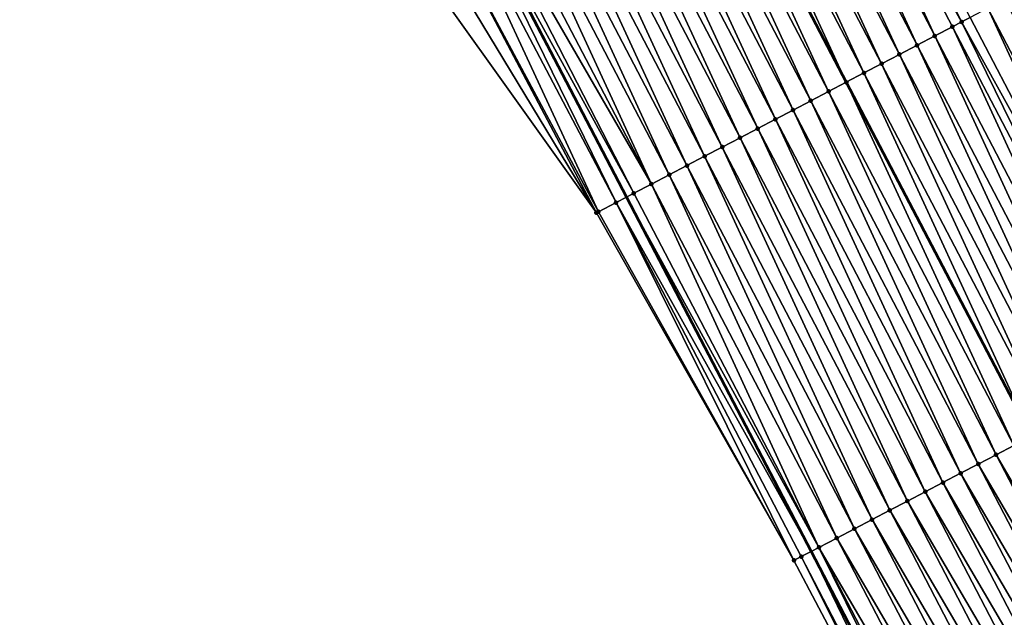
# Model space of a CAD drawing. Header units: feet. Extents: x 2007189 to 2022806, y 818621 to 837694.
# Tile 77 of 256: x 2013184 to 2013233, y 823309 to 823339. Entities that reach past the tile are written whole.
import ezdxf

# ---------------------------------------------------------------- set-up
doc = ezdxf.new("R2010")
doc.units = ezdxf.units.FT
doc.header["$MEASUREMENT"] = 0
for name, color, linetype, lineweight in [('EP_Travel Lane', 172, 'Continuous', 53), ('Road Shots', 141, 'Continuous', 100), ('Road X-Section', 40, 'Continuous', 13), ('STRIPING', 60, 'Continuous', 53)]:
    doc.layers.add(name, color=color, linetype=linetype, lineweight=lineweight)
doc.layers.add('I-77-MM17-21_SB-Surface-Border', color=7, linetype='Continuous')
doc.layers.add('I-77-MM17-21_SB-Surface-TIN', color=7, linetype='Continuous')

msp = doc.modelspace()

# ---------------------------------------------------------------- linework, layer by layer
at = {"layer": 'EP_Travel Lane'}
msp.add_polyline3d([(2013186.34956795, 823383.5179752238, 295.8635711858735), (2013195.594901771, 823365.785981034, 295.5432762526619), (2013204.840607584, 823348.0532733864, 295.2805097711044), (2013214.086208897, 823330.3207661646, 295.0015815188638), (2013223.331968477, 823312.5879553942, 294.7471309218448), (2013232.554451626, 823294.8809361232, 294.4821762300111), (2013241.78901547, 823277.1427415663, 294.1994911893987), (2013251.02389577, 823259.403939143, 293.9640245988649), (2013260.258350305, 823241.6659545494, 293.6650236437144), (2013269.492870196, 823223.9278444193, 293.3757821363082), (2013278.727651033, 823206.1892330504, 293.1254736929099), (2013287.962412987, 823188.4506579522, 292.8723417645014)], dxfattribs=at)
at = {"layer": 'I-77-MM17-21_SB-Surface-Border', "color": 3, "linetype": 'Continuous', "lineweight": -3}
msp.add_polyline3d([(2013287.868444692, 823188.4019344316, 292.869037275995), (2013277.78702232, 823205.7012820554, 293.1061810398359), (2013267.656731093, 823222.9756762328, 293.3180210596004), (2013259.815874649, 823241.4364488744, 293.654204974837), (2013250.231060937, 823258.9928535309, 293.9356948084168), (2013239.823089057, 823276.1234819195, 294.1246536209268), (2013231.788141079, 823294.4835876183, 294.4557577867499), (2013222.47139989, 823312.1383827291, 294.707379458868), (2013212.586611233, 823329.5373470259, 294.9328847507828), (2013200.861419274, 823345.9751769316, 295.0532857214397), (2013193.167654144, 823364.5182566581, 295.4119858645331), (2013183.71414256, 823382.1416086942, 295.715523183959)], dxfattribs=at)
at = {"layer": 'I-77-MM17-21_SB-Surface-TIN', "color": 128, "linetype": 'Continuous', "lineweight": -3}
for points in [[(2013230.86097525, 823339.0905390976, 295.3704675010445), (2013222.023176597, 823357.0365924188, 295.6362715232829), (2013221.136989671, 823356.5732644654, 295.6188990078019)], [(2013230.86097525, 823339.0905390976, 295.3704675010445), (2013231.293285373, 823339.3165520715, 295.3797732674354), (2013222.023176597, 823357.0365924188, 295.6362715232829)], [(2013229.520900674, 823338.3899169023, 295.3433547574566), (2013221.136989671, 823356.5732644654, 295.6188990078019), (2013220.25079065, 823356.1099596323, 295.5996608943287)], [(2013229.520900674, 823338.3899169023, 295.3433547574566), (2013230.407088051, 823338.8532439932, 295.3607969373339), (2013221.136989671, 823356.5732644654, 295.6188990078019)], [(2013230.407088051, 823338.8532439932, 295.3607969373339), (2013230.86097525, 823339.0905390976, 295.3704675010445), (2013221.136989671, 823356.5732644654, 295.6188990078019)], [(2013228.634713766, 823337.9265889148, 295.3259849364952), (2013220.25079065, 823356.1099596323, 295.5996608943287), (2013219.364590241, 823355.6466574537, 295.5802085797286)], [(2013228.634713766, 823337.9265889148, 295.3259849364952), (2013229.520900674, 823338.3899169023, 295.3433547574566), (2013220.25079065, 823356.1099596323, 295.5996608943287)], [(2013227.748504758, 823337.4633031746, 295.3052061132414), (2013219.364590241, 823355.6466574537, 295.5802085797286), (2013218.478387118, 823355.1833604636, 295.5603376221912)], [(2013227.748504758, 823337.4633031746, 295.3052061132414), (2013228.634713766, 823337.9265889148, 295.3259849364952), (2013219.364590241, 823355.6466574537, 295.5802085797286)], [(2013226.862293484, 823337.0000217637, 295.2840779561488), (2013218.478387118, 823355.1833604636, 295.5603376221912), (2013217.592178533, 823354.720073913, 295.5396242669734)], [(2013226.862293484, 823337.0000217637, 295.2840779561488), (2013227.748504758, 823337.4633031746, 295.3052061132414), (2013218.478387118, 823355.1833604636, 295.5603376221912)], [(2013225.976106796, 823336.5366933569, 295.2667419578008), (2013217.592178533, 823354.720073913, 295.5396242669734), (2013216.705974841, 823354.2567780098, 295.5196655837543)], [(2013225.976106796, 823336.5366933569, 295.2667419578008), (2013226.862293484, 823337.0000217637, 295.2840779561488), (2013217.592178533, 823354.720073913, 295.5396242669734)], [(2013216.705974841, 823354.2567780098, 295.5196655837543), (2013215.819785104, 823353.7934528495, 295.5020229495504), (2013225.089920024, 823336.0733625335, 295.2495562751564)], [(2013225.976106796, 823336.5366933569, 295.2667419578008), (2013216.705974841, 823354.2567780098, 295.5196655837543), (2013225.089920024, 823336.0733625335, 295.2495562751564)], [(2013224.203706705, 823335.6100876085, 295.227949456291), (2013215.819785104, 823353.7934528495, 295.5020229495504), (2013214.933588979, 823353.3301450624, 295.483067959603)], [(2013224.203706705, 823335.6100876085, 295.227949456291), (2013225.089920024, 823336.0733625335, 295.2495562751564), (2013215.819785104, 823353.7934528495, 295.5020229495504)], [(2013223.317485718, 823335.146824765, 295.2053230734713), (2013214.933588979, 823353.3301450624, 295.483067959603), (2013214.047376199, 823352.8668665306, 295.4617075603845)], [(2013223.317485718, 823335.146824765, 295.2053230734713), (2013224.203706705, 823335.6100876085, 295.227949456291), (2013214.933588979, 823353.3301450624, 295.483067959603)], [(2013222.431278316, 823334.6835359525, 295.1847921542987), (2013214.047376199, 823352.8668665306, 295.4617075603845), (2013213.161162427, 823352.4035898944, 295.4401942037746)], [(2013222.431278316, 823334.6835359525, 295.1847921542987), (2013223.317485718, 823335.146824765, 295.2053230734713), (2013214.047376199, 823352.8668665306, 295.4617075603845)], [(2013221.54508097, 823334.2202279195, 295.1658121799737), (2013213.161162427, 823352.4035898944, 295.4401942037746), (2013212.274963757, 823351.9402843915, 295.4210101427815)], [(2013221.54508097, 823334.2202279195, 295.1658121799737), (2013222.431278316, 823334.6835359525, 295.1847921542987), (2013213.161162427, 823352.4035898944, 295.4401942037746)], [(2013220.658881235, 823333.7569244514, 295.1464638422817), (2013212.274963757, 823351.9402843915, 295.4210101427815), (2013211.388793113, 823351.4769253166, 295.4061488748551)], [(2013220.658881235, 823333.7569244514, 295.1464638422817), (2013221.54508097, 823334.2202279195, 295.1658121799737), (2013212.274963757, 823351.9402843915, 295.4210101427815)], [(2013219.772684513, 823333.2936152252, 295.1275801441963), (2013211.388793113, 823351.4769253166, 295.4061488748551), (2013210.502639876, 823351.0135329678, 295.3939725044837)], [(2013219.772684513, 823333.2936152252, 295.1275801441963), (2013220.658881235, 823333.7569244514, 295.1464638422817), (2013211.388793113, 823351.4769253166, 295.4061488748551)], [(2013218.000315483, 823332.3669501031, 295.0935785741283), (2013209.616473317, 823350.5501660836, 295.3797413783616), (2013208.730296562, 823350.0868186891, 295.3639375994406)], [(2013218.886497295, 823332.8302878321, 295.1101623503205), (2013210.502639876, 823351.0135329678, 295.3939725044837), (2013209.616473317, 823350.5501660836, 295.3797413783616)], [(2013218.000315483, 823332.3669501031, 295.0935785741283), (2013218.886497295, 823332.8302878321, 295.1101623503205), (2013209.616473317, 823350.5501660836, 295.3797413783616)], [(2013218.886497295, 823332.8302878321, 295.1101623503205), (2013219.772684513, 823333.2936152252, 295.1275801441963), (2013210.502639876, 823351.0135329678, 295.3939725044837)], [(2013217.114149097, 823331.9035828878, 295.0793740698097), (2013208.730296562, 823350.0868186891, 295.3639375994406), (2013207.844120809, 823349.6234693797, 295.3482883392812)], [(2013217.114149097, 823331.9035828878, 295.0793740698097), (2013218.000315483, 823332.3669501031, 295.0935785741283), (2013208.730296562, 823350.0868186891, 295.3639375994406)], [(2013216.227991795, 823331.44019831, 295.0665705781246), (2013207.844120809, 823349.6234693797, 295.3482883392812), (2013206.957946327, 823349.1601176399, 295.3328351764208)], [(2013216.227991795, 823331.44019831, 295.0665705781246), (2013217.114149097, 823331.9035828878, 295.0793740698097), (2013207.844120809, 823349.6234693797, 295.3482883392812)], [(2013215.34178865, 823330.9769013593, 295.04669635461), (2013206.957946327, 823349.1601176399, 295.3328351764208), (2013206.071763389, 823348.6967820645, 295.3160776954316)], [(2013215.34178865, 823330.9769013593, 295.04669635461), (2013216.227991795, 823331.44019831, 295.0665705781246), (2013206.957946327, 823349.1601176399, 295.3328351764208)], [(2013215.34178865, 823330.9769013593, 295.04669635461), (2013206.071763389, 823348.6967820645, 295.3160776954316), (2013205.321960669, 823348.3048610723, 295.2949947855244)], [(2013214.455522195, 823330.5137254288, 295.0170568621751), (2013205.321960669, 823348.3048610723, 295.2949947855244), (2013204.840607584, 823348.0532733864, 295.2805097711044)], [(2013214.455522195, 823330.5137254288, 295.0170568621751), (2013215.34178865, 823330.9769013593, 295.04669635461), (2013205.321960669, 823348.3048610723, 295.2949947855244)], [(2013203.246894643, 823347.2209088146, 295.1934229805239), (2013212.682859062, 823329.5876224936, 294.9376917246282), (2013204.257796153, 823347.7487596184, 295.2564518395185)], [(2013204.257796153, 823347.7487596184, 295.2564518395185), (2013213.569207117, 823330.0506424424, 294.979917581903), (2013204.774363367, 823348.0186496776, 295.2785163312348)], [(2013204.257796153, 823347.7487596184, 295.2564518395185), (2013212.682859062, 823329.5876224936, 294.9376917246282), (2013213.569207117, 823330.0506424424, 294.979917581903)], [(2013204.774363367, 823348.0186496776, 295.2785163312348), (2013214.086208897, 823330.3207661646, 295.0015815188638), (2013204.840607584, 823348.0532733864, 295.2805097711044)], [(2013204.774363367, 823348.0186496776, 295.2785163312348), (2013213.569207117, 823330.0506424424, 294.979917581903), (2013214.086208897, 823330.3207661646, 295.0015815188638)], [(2013214.455522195, 823330.5137254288, 295.0170568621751), (2013204.840607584, 823348.0532733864, 295.2805097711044), (2013214.086208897, 823330.3207661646, 295.0015815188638)], [(2013202.21294913, 823346.6811403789, 295.1216723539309), (2013212.586611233, 823329.5373470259, 294.9328847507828), (2013203.246894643, 823347.2209088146, 295.1934229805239)], [(2013203.246894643, 823347.2209088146, 295.1934229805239), (2013212.586611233, 823329.5373470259, 294.9328847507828), (2013212.682859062, 823329.5876224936, 294.9376917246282)], [(2013200.861419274, 823345.9751769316, 295.0532857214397), (2013212.586611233, 823329.5373470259, 294.9328847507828), (2013202.21294913, 823346.6811403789, 295.1216723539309)], [(2013241.449632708, 823322.0597409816, 295.1486100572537), (2013233.065686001, 823340.2431567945, 295.4186485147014), (2013232.179481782, 823339.7798618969, 295.3986086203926)], [(2013240.563436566, 823321.5964306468, 295.1298158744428), (2013232.179481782, 823339.7798618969, 295.3986086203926), (2013231.293285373, 823339.3165520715, 295.3797732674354)], [(2013240.563436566, 823321.5964306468, 295.1298158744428), (2013241.449632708, 823322.0597409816, 295.1486100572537), (2013232.179481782, 823339.7798618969, 295.3986086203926)], [(2013240.563436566, 823321.5964306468, 295.1298158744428), (2013231.293285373, 823339.3165520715, 295.3797732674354), (2013230.86097525, 823339.0905390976, 295.3704675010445)], [(2013238.791046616, 823320.6698055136, 295.0925877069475), (2013230.407088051, 823338.8532439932, 295.3607969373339), (2013229.520900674, 823338.3899169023, 295.3433547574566)], [(2013239.677237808, 823321.1331253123, 295.1106182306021), (2013230.86097525, 823339.0905390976, 295.3704675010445), (2013230.407088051, 823338.8532439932, 295.3607969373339)], [(2013238.791046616, 823320.6698055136, 295.0925877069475), (2013239.677237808, 823321.1331253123, 295.1106182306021), (2013230.407088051, 823338.8532439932, 295.3607969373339)], [(2013239.677237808, 823321.1331253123, 295.1106182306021), (2013240.563436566, 823321.5964306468, 295.1298158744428), (2013230.86097525, 823339.0905390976, 295.3704675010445)], [(2013237.904857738, 823320.206481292, 295.074914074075), (2013229.520900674, 823338.3899169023, 295.3433547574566), (2013228.634713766, 823337.9265889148, 295.3259849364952)], [(2013237.904857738, 823320.206481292, 295.074914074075), (2013238.791046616, 823320.6698055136, 295.0925877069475), (2013229.520900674, 823338.3899169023, 295.3433547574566)], [(2013237.018660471, 823319.7431731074, 295.0559464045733), (2013228.634713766, 823337.9265889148, 295.3259849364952), (2013227.748504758, 823337.4633031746, 295.3052061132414)], [(2013237.018660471, 823319.7431731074, 295.0559464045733), (2013237.904857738, 823320.206481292, 295.074914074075), (2013228.634713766, 823337.9265889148, 295.3259849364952)], [(2013236.132469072, 823319.279853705, 295.0378839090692), (2013227.748504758, 823337.4633031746, 295.3052061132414), (2013226.862293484, 823337.0000217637, 295.2840779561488)], [(2013236.132469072, 823319.279853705, 295.0378839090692), (2013237.018660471, 823319.7431731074, 295.0559464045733), (2013227.748504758, 823337.4633031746, 295.3052061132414)], [(2013235.246279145, 823318.81653149, 295.0200483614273), (2013226.862293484, 823337.0000217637, 295.2840779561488), (2013225.976106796, 823336.5366933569, 295.2667419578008)], [(2013235.246279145, 823318.81653149, 295.0200483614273), (2013236.132469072, 823319.279853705, 295.0378839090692), (2013226.862293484, 823337.0000217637, 295.2840779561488)], [(2013225.976106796, 823336.5366933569, 295.2667419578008), (2013225.089920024, 823336.0733625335, 295.2495562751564), (2013234.360109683, 823318.3531675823, 295.0055324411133)], [(2013235.246279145, 823318.81653149, 295.0200483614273), (2013225.976106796, 823336.5366933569, 295.2667419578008), (2013234.360109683, 823318.3531675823, 295.0055324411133)], [(2013233.473915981, 823317.8898551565, 294.9869516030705), (2013225.089920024, 823336.0733625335, 295.2495562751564), (2013224.203706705, 823335.6100876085, 295.227949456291)], [(2013233.473915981, 823317.8898551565, 294.9869516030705), (2013234.360109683, 823318.3531675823, 295.0055324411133), (2013225.089920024, 823336.0733625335, 295.2495562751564)], [(2013232.587687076, 823317.4266074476, 294.963104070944), (2013224.203706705, 823335.6100876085, 295.227949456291), (2013223.317485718, 823335.146824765, 295.2053230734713)], [(2013232.587687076, 823317.4266074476, 294.963104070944), (2013233.473915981, 823317.8898551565, 294.9869516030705), (2013224.203706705, 823335.6100876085, 295.227949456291)], [(2013231.701459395, 823316.9633574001, 294.9394452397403), (2013223.317485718, 823335.146824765, 295.2053230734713), (2013222.431278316, 823334.6835359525, 295.1847921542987)], [(2013231.701459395, 823316.9633574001, 294.9394452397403), (2013232.587687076, 823317.4266074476, 294.963104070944), (2013223.317485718, 823335.146824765, 295.2053230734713)], [(2013230.815251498, 823316.5000695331, 294.9188381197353), (2013222.431278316, 823334.6835359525, 295.1847921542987), (2013221.54508097, 823334.2202279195, 295.1658121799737)], [(2013230.815251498, 823316.5000695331, 294.9188381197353), (2013231.701459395, 823316.9633574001, 294.9394452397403), (2013222.431278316, 823334.6835359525, 295.1847921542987)], [(2013229.929064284, 823316.0367421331, 294.9014209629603), (2013221.54508097, 823334.2202279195, 295.1658121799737), (2013220.658881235, 823333.7569244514, 295.1464638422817)], [(2013229.929064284, 823316.0367421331, 294.9014209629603), (2013230.815251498, 823316.5000695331, 294.9188381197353), (2013221.54508097, 823334.2202279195, 295.1658121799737)], [(2013228.156694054, 823315.1100793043, 294.8672344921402), (2013219.772684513, 823333.2936152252, 295.1275801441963), (2013218.886497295, 823332.8302878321, 295.1101623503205)], [(2013229.042885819, 823315.5733980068, 294.8853534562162), (2013220.658881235, 823333.7569244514, 295.1464638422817), (2013219.772684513, 823333.2936152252, 295.1275801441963)], [(2013228.156694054, 823315.1100793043, 294.8672344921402), (2013229.042885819, 823315.5733980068, 294.8853534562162), (2013219.772684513, 823333.2936152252, 295.1275801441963)], [(2013229.042885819, 823315.5733980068, 294.8853534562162), (2013229.929064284, 823316.0367421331, 294.9014209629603), (2013220.658881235, 823333.7569244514, 295.1464638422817)], [(2013227.27049121, 823314.6467817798, 294.8474066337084), (2013218.886497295, 823332.8302878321, 295.1101623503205), (2013218.000315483, 823332.3669501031, 295.0935785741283)], [(2013227.27049121, 823314.6467817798, 294.8474066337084), (2013228.156694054, 823315.1100793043, 294.8672344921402), (2013218.886497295, 823332.8302878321, 295.1101623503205)], [(2013226.384293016, 823314.1834753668, 294.8282960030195), (2013218.000315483, 823332.3669501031, 295.0935785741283), (2013217.114149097, 823331.9035828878, 295.0793740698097)], [(2013226.384293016, 823314.1834753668, 294.8282960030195), (2013227.27049121, 823314.6467817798, 294.8474066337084), (2013218.000315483, 823332.3669501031, 295.0935785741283)], [(2013225.498112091, 823313.7201359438, 294.8118489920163), (2013217.114149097, 823331.9035828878, 295.0793740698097), (2013216.227991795, 823331.44019831, 295.0665705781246)], [(2013225.498112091, 823313.7201359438, 294.8118489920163), (2013226.384293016, 823314.1834753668, 294.8282960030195), (2013217.114149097, 823331.9035828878, 295.0793740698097)], [(2013224.611916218, 823313.2568250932, 294.7930964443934), (2013216.227991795, 823331.44019831, 295.0665705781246), (2013215.34178865, 823330.9769013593, 295.04669635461)], [(2013224.611916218, 823313.2568250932, 294.7930964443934), (2013225.498112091, 823313.7201359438, 294.8118489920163), (2013216.227991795, 823331.44019831, 295.0665705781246)], [(2013223.725656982, 823312.7936353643, 294.7645704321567), (2013215.34178865, 823330.9769013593, 295.04669635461), (2013214.455522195, 823330.5137254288, 295.0170568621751)], [(2013223.725656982, 823312.7936353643, 294.7645704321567), (2013224.611916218, 823313.2568250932, 294.7930964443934), (2013215.34178865, 823330.9769013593, 295.04669635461)], [(2013223.725656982, 823312.7936353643, 294.7645704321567), (2013214.455522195, 823330.5137254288, 295.0170568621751), (2013214.086208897, 823330.3207661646, 295.0015815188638)], [(2013222.47139989, 823312.1383827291, 294.707379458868), (2013213.569207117, 823330.0506424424, 294.979917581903), (2013212.682859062, 823329.5876224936, 294.9376917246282)], [(2013213.569207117, 823330.0506424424, 294.979917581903), (2013223.331968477, 823312.5879553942, 294.7471309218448), (2013214.086208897, 823330.3207661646, 295.0015815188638)], [(2013222.839328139, 823312.3305786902, 294.7253080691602), (2013223.331968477, 823312.5879553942, 294.7471309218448), (2013213.569207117, 823330.0506424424, 294.979917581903)], [(2013222.47139989, 823312.1383827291, 294.707379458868), (2013222.839328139, 823312.3305786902, 294.7253080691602), (2013213.569207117, 823330.0506424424, 294.979917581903)], [(2013223.725656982, 823312.7936353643, 294.7645704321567), (2013214.086208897, 823330.3207661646, 295.0015815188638), (2013223.331968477, 823312.5879553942, 294.7471309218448)], [(2013222.47139989, 823312.1383827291, 294.707379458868), (2013212.682859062, 823329.5876224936, 294.9376917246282), (2013212.586611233, 823329.5373470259, 294.9328847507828)], [(2013242.705588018, 823300.1468395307, 294.6902018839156), (2013233.473915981, 823317.8898551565, 294.9869516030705), (2013232.587687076, 823317.4266074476, 294.963104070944)], [(2013241.817890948, 823299.6864114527, 294.6680413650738), (2013232.587687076, 823317.4266074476, 294.963104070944), (2013231.701459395, 823316.9633574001, 294.9394452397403)], [(2013241.817890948, 823299.6864114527, 294.6680413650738), (2013242.705588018, 823300.1468395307, 294.6902018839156), (2013232.587687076, 823317.4266074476, 294.963104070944)], [(2013240.930190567, 823299.2259897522, 294.6453857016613), (2013231.701459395, 823316.9633574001, 294.9394452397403), (2013230.815251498, 823316.5000695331, 294.9188381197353)], [(2013240.930190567, 823299.2259897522, 294.6453857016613), (2013241.817890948, 823299.6864114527, 294.6680413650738), (2013231.701459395, 823316.9633574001, 294.9394452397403)], [(2013239.154838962, 823298.305051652, 294.6074264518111), (2013229.929064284, 823316.0367421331, 294.9014209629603), (2013229.042885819, 823315.5733980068, 294.8853534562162)], [(2013240.042507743, 823298.7655342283, 294.6253559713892), (2013230.815251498, 823316.5000695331, 294.9188381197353), (2013229.929064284, 823316.0367421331, 294.9014209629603)], [(2013239.154838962, 823298.305051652, 294.6074264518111), (2013240.042507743, 823298.7655342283, 294.6253559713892), (2013229.929064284, 823316.0367421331, 294.9014209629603)], [(2013240.042507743, 823298.7655342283, 294.6253559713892), (2013240.930190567, 823299.2259897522, 294.6453857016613), (2013230.815251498, 823316.5000695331, 294.9188381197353)], [(2013238.267184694, 823297.8445411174, 294.5916675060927), (2013229.042885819, 823315.5733980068, 294.8853534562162), (2013228.156694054, 823315.1100793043, 294.8672344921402)], [(2013238.267184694, 823297.8445411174, 294.5916675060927), (2013239.154838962, 823298.305051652, 294.6074264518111), (2013229.042885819, 823315.5733980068, 294.8853534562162)], [(2013237.379532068, 823297.3840274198, 294.5761541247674), (2013228.156694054, 823315.1100793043, 294.8672344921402), (2013227.27049121, 823314.6467817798, 294.8474066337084)], [(2013237.379532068, 823297.3840274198, 294.5761541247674), (2013238.267184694, 823297.8445411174, 294.5916675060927), (2013228.156694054, 823315.1100793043, 294.8672344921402)], [(2013236.491878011, 823296.9235164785, 294.5604267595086), (2013227.27049121, 823314.6467817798, 294.8474066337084), (2013226.384293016, 823314.1834753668, 294.8282960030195)], [(2013236.491878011, 823296.9235164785, 294.5604267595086), (2013237.379532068, 823297.3840274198, 294.5761541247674), (2013227.27049121, 823314.6467817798, 294.8474066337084)], [(2013235.604240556, 823296.4629735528, 294.547182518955), (2013226.384293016, 823314.1834753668, 294.8282960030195), (2013225.498112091, 823313.7201359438, 294.8118489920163)], [(2013235.604240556, 823296.4629735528, 294.547182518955), (2013236.491878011, 823296.9235164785, 294.5604267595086), (2013226.384293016, 823314.1834753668, 294.8282960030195)], [(2013234.716611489, 823296.0024144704, 294.5351926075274), (2013225.498112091, 823313.7201359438, 294.8118489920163), (2013224.611916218, 823313.2568250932, 294.7930964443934)], [(2013234.716611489, 823296.0024144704, 294.5351926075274), (2013235.604240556, 823296.4629735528, 294.547182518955), (2013225.498112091, 823313.7201359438, 294.8118489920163)], [(2013233.828948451, 823295.5419208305, 294.5181220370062), (2013224.611916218, 823313.2568250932, 294.7930964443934), (2013223.725656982, 823312.7936353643, 294.7645704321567)], [(2013233.828948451, 823295.5419208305, 294.5181220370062), (2013234.716611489, 823296.0024144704, 294.5351926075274), (2013224.611916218, 823313.2568250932, 294.7930964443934)], [(2013232.053499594, 823294.6211700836, 294.4656174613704), (2013223.331968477, 823312.5879553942, 294.7471309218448), (2013222.839328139, 823312.3305786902, 294.7253080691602)], [(2013223.725656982, 823312.7936353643, 294.7645704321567), (2013223.331968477, 823312.5879553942, 294.7471309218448), (2013232.554451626, 823294.8809361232, 294.4821762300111)], [(2013232.053499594, 823294.6211700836, 294.4656174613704), (2013232.554451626, 823294.8809361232, 294.4821762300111), (2013223.331968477, 823312.5879553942, 294.7471309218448)], [(2013232.941244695, 823295.081505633, 294.4949615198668), (2013223.725656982, 823312.7936353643, 294.7645704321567), (2013232.554451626, 823294.8809361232, 294.4821762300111)], [(2013232.941244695, 823295.081505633, 294.4949615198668), (2013233.828948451, 823295.5419208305, 294.5181220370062), (2013223.725656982, 823312.7936353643, 294.7645704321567)], [(2013231.788141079, 823294.4835876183, 294.4557577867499), (2013222.839328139, 823312.3305786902, 294.7253080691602), (2013222.47139989, 823312.1383827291, 294.707379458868)], [(2013231.788141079, 823294.4835876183, 294.4557577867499), (2013232.053499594, 823294.6211700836, 294.4656174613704), (2013222.839328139, 823312.3305786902, 294.7253080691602)]]:
    msp.add_3dface(points, dxfattribs=at)
at = {"layer": 'Road Shots', "lineweight": 100}
for p in [(2013230.407088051, 823338.8532439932, 295.3607969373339), (2013230.86097525, 823339.0905390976, 295.3704675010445), (2013229.520900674, 823338.3899169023, 295.3433547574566), (2013228.634713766, 823337.9265889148, 295.3259849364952), (2013227.748504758, 823337.4633031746, 295.3052061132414), (2013226.862293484, 823337.0000217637, 295.2840779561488), (2013225.976106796, 823336.5366933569, 295.2667419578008), (2013225.089921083, 823336.0733630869, 295.2495563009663), (2013224.203706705, 823335.6100876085, 295.227949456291), (2013223.317485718, 823335.146824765, 295.2053230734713), (2013222.431278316, 823334.6835359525, 295.1847921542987), (2013221.54508097, 823334.2202279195, 295.1658121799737), (2013219.772684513, 823333.2936152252, 295.1275801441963), (2013220.658881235, 823333.7569244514, 295.1464638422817), (2013218.886497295, 823332.8302878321, 295.1101623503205), (2013218.000315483, 823332.3669501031, 295.0935785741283), (2013217.114149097, 823331.9035828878, 295.0793740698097), (2013216.227991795, 823331.44019831, 295.0665705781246), (2013215.34178865, 823330.9769013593, 295.04669635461), (2013214.455522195, 823330.5137254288, 295.0170568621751), (2013213.569207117, 823330.0506424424, 294.979917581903), (2013212.586611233, 823329.5373470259, 294.9328847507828), (2013212.682859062, 823329.5876224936, 294.9376917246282), (2013232.587687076, 823317.4266074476, 294.963104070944), (2013231.701459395, 823316.9633574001, 294.9394452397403), (2013229.929064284, 823316.0367421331, 294.9014209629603), (2013230.815251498, 823316.5000695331, 294.9188381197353), (2013229.042885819, 823315.5733980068, 294.8853534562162), (2013228.156694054, 823315.1100793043, 294.8672344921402), (2013227.27049121, 823314.6467817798, 294.8474066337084), (2013226.384293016, 823314.1834753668, 294.8282960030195), (2013225.498112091, 823313.7201359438, 294.8118489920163), (2013224.611916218, 823313.2568250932, 294.7930964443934), (2013223.725656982, 823312.7936353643, 294.7645704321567), (2013222.47139989, 823312.1383827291, 294.707379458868), (2013222.839328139, 823312.3305786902, 294.7253080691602)]:
    msp.add_point(p, dxfattribs=at)
at = {"layer": 'Road X-Section', "extrusion": (-0.4634979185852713, 0.8859876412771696, 0.0139849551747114), "elevation": -203655.9241528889, "flags": 128}
msp.add_lwpolyline([(-2165533.880411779, 3143.739781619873), (-2165532.88041178, 3143.783656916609), (-2165531.88041178, 3143.814247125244), (-2165530.880411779, 3143.843793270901), (-2165529.88041178, 3143.86693250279), (-2165529.476109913, 3143.869648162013), (-2165529.011538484, 3143.866905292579), (-2165528.88041178, 3143.865191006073), (-2165527.88041178, 3143.845068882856), (-2165526.88041178, 3143.825027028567), (-2165525.880411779, 3143.806189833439), (-2165525.392586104, 3143.79688315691), (-2165524.880411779, 3143.787211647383), (-2165523.88041178, 3143.769767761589), (-2165522.88041178, 3143.752396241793), (-2165521.880411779, 3143.731615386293), (-2165520.88041178, 3143.710485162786), (-2165519.88041178, 3143.693147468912), (-2165518.88041178, 3143.675960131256), (-2165517.88041178, 3143.654351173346), (-2165516.88041178, 3143.631722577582), (-2165515.88041178, 3143.611189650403), (-2165514.880411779, 3143.592207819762), (-2165513.880411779, 3143.57285758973), (-2165512.88041178, 3143.553972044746), (-2165511.88041178, 3143.536552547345), (-2165510.880411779, 3143.519967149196), (-2165509.88041178, 3143.505761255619), (-2165508.88041178, 3143.492956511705), (-2165507.880411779, 3143.473080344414), (-2165506.88041178, 3143.443437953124), (-2165505.880411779, 3143.406295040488), (-2165504.880411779, 3143.364065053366), (-2165504.771824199, 3143.359257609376)], dxfattribs=at)
at = {"layer": 'Road X-Section', "extrusion": (-0.4634979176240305, 0.8859876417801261, 0.01398495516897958), "elevation": -203675.9218035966, "flags": 128}
msp.add_lwpolyline([(-2165533.880632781, 3143.707649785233), (-2165532.880632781, 3143.764193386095), (-2165531.880632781, 3143.814633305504), (-2165530.880632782, 3143.870910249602), (-2165529.880632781, 3143.898954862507), (-2165529.600672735, 3143.900692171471), (-2165529.254101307, 3143.898957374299), (-2165528.880632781, 3143.894260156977), (-2165528.579815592, 3143.888964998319), (-2165527.880632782, 3143.874317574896), (-2165526.880632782, 3143.854696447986), (-2165525.880632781, 3143.835900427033), (-2165524.880632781, 3143.816700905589), (-2165523.880632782, 3143.798668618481), (-2165522.880632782, 3143.780993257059), (-2165521.880632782, 3143.762023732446), (-2165520.880632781, 3143.743959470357), (-2165519.880632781, 3143.726122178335), (-2165518.880632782, 3143.711604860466), (-2165517.880632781, 3143.693022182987), (-2165516.880632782, 3143.669172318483), (-2165515.880632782, 3143.645511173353), (-2165514.880632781, 3143.624902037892), (-2165513.880632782, 3143.607483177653), (-2165512.880632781, 3143.591414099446), (-2165511.880632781, 3143.573293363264), (-2165510.880632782, 3143.553463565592), (-2165509.880632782, 3143.534351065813), (-2165508.880632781, 3143.517902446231), (-2165507.880632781, 3143.499148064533), (-2165506.880632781, 3143.470619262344), (-2165505.880632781, 3143.431353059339), (-2165505.465529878, 3143.413422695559)], dxfattribs=at)
at = {"layer": 'STRIPING'}
msp.add_polyline3d([(2013197.280185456, 823389.2323523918, 296.1103292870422), (2013206.549991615, 823371.5128905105, 295.8071533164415), (2013215.819785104, 823353.7934528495, 295.5020229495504), (2013225.089920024, 823336.0733625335, 295.2495562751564), (2013234.360109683, 823318.3531675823, 295.0055324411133), (2013243.593263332, 823300.6073067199, 294.7092798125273), (2013252.806671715, 823282.8579891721, 294.4352452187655), (2013262.020011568, 823265.1088036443, 294.150961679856), (2013271.233091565, 823247.3601187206, 293.8278138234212), (2013280.446492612, 823229.6108153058, 293.552681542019), (2013289.659979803, 823211.8613459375, 293.2904341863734), (2013298.873560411, 823194.1116966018, 293.0421598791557)], dxfattribs=at)

doc.saveas('drawing.dxf')
